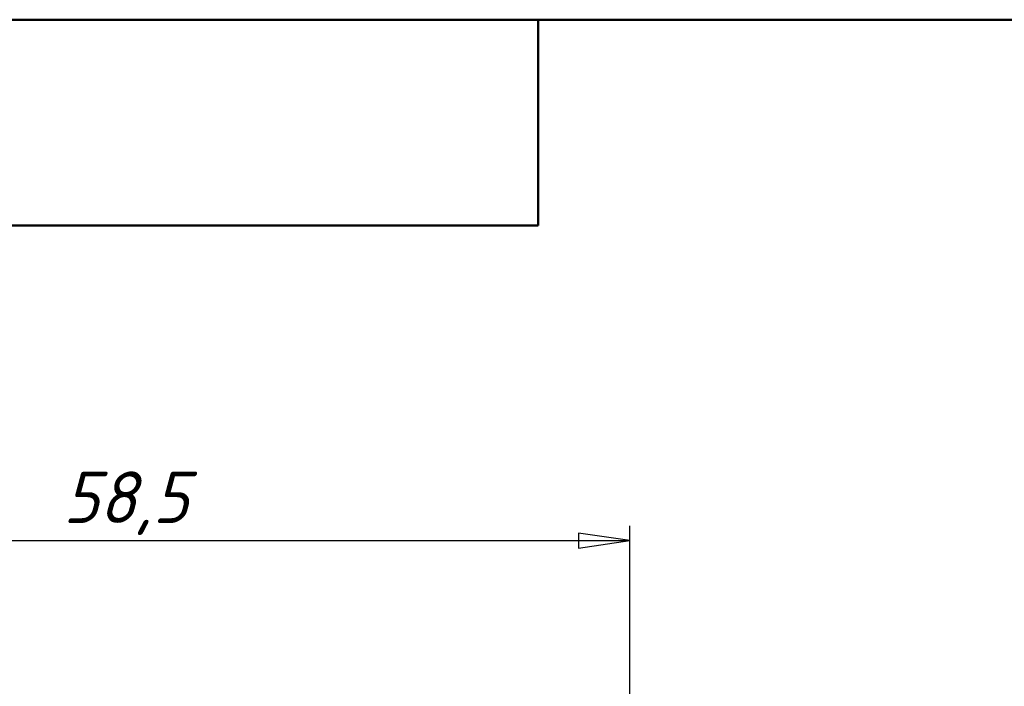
# Model space of a CAD drawing. Header units: millimetres. Extents: x -127 to 533, y -69 to 356.
# Tile 12 of 15: x 55 to 122, y 247 to 292. Entities that reach past the tile are written whole.
import ezdxf
from ezdxf.enums import TextEntityAlignment as Align

# ---------------------------------------------------------------- set-up
doc = ezdxf.new("R2010")
doc.units = ezdxf.units.MM
for name, color, linetype, lineweight in [('Кромка (ГОСТ)', 7, 'Continuous', 50), ('Обозначение (ГОСТ)', 7, 'Continuous', 25), ('Размер (ГОСТ)', 7, 'Continuous', 25), ('Эскизная геометрия (ГОСТ)', 7, 'Continuous', 50)]:
    doc.layers.add(name, color=color, linetype=linetype, lineweight=lineweight)
doc.styles.get("Standard").update_dxf_attribs({"font": 'GOST Common Italic.ttf'})
doc.styles.add('Обычный текст (ГОСТ)', font='GOST Common Italic.ttf')
doc.dimstyles.new('Обычный (ГОСТ)', dxfattribs={"dimtxt": 3.5, "dimasz": 3.5, "dimexe": 1, "dimexo": 0, "dimgap": 0.5, "dimtad": 1, "dimrnd": 1e-08, "dimtxsty": 'Обычный текст (ГОСТ)', "dimblk": 'Filled-1', "dimcen": 0.09, "dimdle": 15, "dimclrd": 256, "dimclre": 256, "dimclrt": 256, "dimazin": 2, "dimtfac": 0.714286, "dimtdec": 3, "dimtmove": 0, "dimatfit": 3, "dimfxl": 1, "dimtolj": 1, "dimlwd": 25, "dimlwe": 25, "dimarcsym": 0})

# ---------------------------------------------------------------- blocks, each defined once
blk = doc.blocks.new('ГОСТ - Доп. графы 3')
at = {"layer": 'Эскизная геометрия (ГОСТ)'}
for p, q in [((0, 0), (70, 0)), ((70, 0), (70, -14)), ((70, -14), (0, -14))]:
    blk.add_line(p, q, dxfattribs=at)
at = {"layer": 'Обозначение (ГОСТ)', "lineweight": 30, "width": 0.8}
blk.add_attdef('ОБОЗНАЧЕНИЕ', text='', height=5, rotation=180, dxfattribs=at).set_placement((34.942, -6.968), align=Align.MIDDLE_CENTER)
blk = doc.blocks.new('Рамки ГОСТ_ граница 297x210')
at = {"layer": 'Кромка (ГОСТ)'}
blk.add_line((205, 292), (20, 292), dxfattribs=at)
blk = doc.blocks.new('Filled-1')
at = {"color": 0}
for p, q in [((0, 0), (-1, 0.143)), ((-1, 0.143), (-1, -0.143)), ((-1, 0), (0, 0)), ((-1, -0.143), (0, 0))]:
    blk.add_line(p, q, dxfattribs=at)
at = {"color": 0, "flags": 128}
blk.add_lwpolyline([(-1, -0.143), (0, 0), (-1, 0.143), (-1, -0.143)], dxfattribs=at)
at = {"color": 0}
blk.add_solid([(-1, -0.143), (0, 0), (-1, 0.143), (-1, -0.143)], dxfattribs=at)
blk = doc.blocks.new('*D11')
at = {"layer": 'Defpoints', "color": 0, "linetype": 'Continuous', "transparency": 16777216}
for p in [(96.245, 256.584), (37.745, 235.975), (96.245, 234.782)]:
    blk.add_point(p, dxfattribs=at)
at = {"layer": 'Размер (ГОСТ)', "linetype": 'Continuous', "lineweight": 25, "transparency": 16777216}
for p, q in [((37.745, 235.975), (37.745, 257.584)), ((96.245, 234.782), (96.245, 257.584)), ((41.245, 256.584), (92.745, 256.584))]:
    blk.add_line(p, q, dxfattribs=at)
at = {"layer": 'Размер (ГОСТ)', "linetype": 'Continuous', "lineweight": 25, "transparency": 16777216, "xscale": 3.5, "yscale": 3.5, "zscale": 3.5, "rotation": 180}
blk.add_blockref('Filled-1', (37.745, 256.584), dxfattribs=at)
at = {"layer": 'Размер (ГОСТ)', "linetype": 'Continuous', "lineweight": 25, "transparency": 16777216, "xscale": 3.5, "yscale": 3.5, "zscale": 3.5}
blk.add_blockref('Filled-1', (96.245, 256.584), dxfattribs=at)
at = {"layer": 'Размер (ГОСТ)', "linetype": 'Continuous', "lineweight": 25, "transparency": 16777216, "insert": (57.702, 261.284), "char_height": 3.5, "attachment_point": 1, "style": 'Обычный текст (ГОСТ)'}
blk.add_mtext('\\A1;58,5', dxfattribs=at)

msp = doc.modelspace()

# ---------------------------------------------------------------- block references
for name, p in [('ГОСТ - Доп. графы 3', (20, 292)), ('Рамки ГОСТ_ граница 297x210', (0, 0))]:
    msp.add_blockref(name, p)

# ---------------------------------------------------------------- dimensions: what is measured, and where the dimension line sits
at = {"layer": 'Размер (ГОСТ)', "linetype": 'Continuous', "lineweight": 25}
dim = msp.add_linear_dim(base=(96.245, 256.584), p1=(37.745, 235.975), p2=(96.245, 234.782), angle=180, dimstyle='Обычный (ГОСТ)', override={"dimgap": 0.5, "dimdec": 2, "dimtol": 0, "dimlim": 0, "dimtp": 0, "dimtm": 0, "dimtdec": 3, "dimtofl": 0, "dimatfit": 1}, dxfattribs=at)
dim.commit()
dim.dimension.update_dxf_attribs({"geometry": '*D11', "text_midpoint": (62.103, 256.584), "dimtype": 160})

doc.saveas('drawing.dxf')
